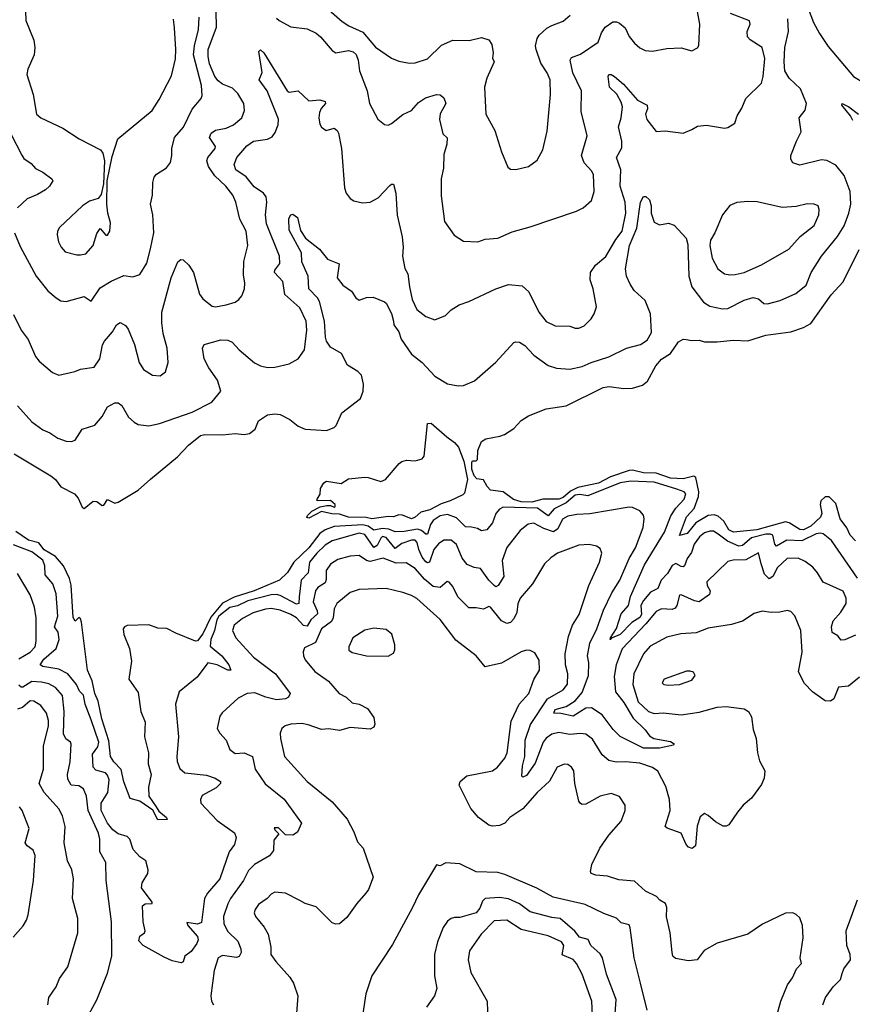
# Model space of a CAD drawing. Extents: x 1892934 to 2008621, y 567149 to 683290.
# Tile 234 of 256: x 1982747 to 1987376, y 630438 to 635910. Entities that reach past the tile are written whole.
import ezdxf

# ---------------------------------------------------------------- set-up
doc = ezdxf.new("R2010")
doc.units = 0

msp = doc.modelspace()

# ---------------------------------------------------------------- linework, layer by layer
at = {"layer": '0CON20XD'}
for points in [[(1987075, 636120), (1987161.3, 635895), (1987193.5, 635833.5), (1987241.8, 635761.8), (1987383.5, 635593.5), (1987445, 635556.9), (1987495, 635546), (1987675, 635539.2), (1987714.2, 635545.8), (1987851.3, 635598.7), (1987895, 635624), (1987914.2, 635655), (1987931.7, 635728.3), (1987921.4, 635815), (1987855.3, 635955.3)], [(1982778.1, 636015), (1982781.1, 635905), (1982826.3, 635796.3), (1982831.1, 635755), (1982828.1, 635715), (1982792.5, 635635), (1982786, 635605), (1982821.2, 635495), (1982840.8, 635385), (1982863.8, 635365), (1982986.9, 635306.9), (1983078, 635248), (1983196.5, 635186.5), (1983208.3, 635168.3), (1983219.2, 635125), (1983213, 634997), (1983200.6, 634939.4), (1983184, 634916), (1983135, 634901.2), (1983096.7, 634875), (1982968.6, 634755), (1982957.1, 634735), (1982955.8, 634715), (1982963.1, 634675), (1982977.1, 634645), (1983000.3, 634620.3), (1983065, 634602.9), (1983085, 634602.9)], [(1984422.3, 636002.3), (1984539.8, 635899.8), (1984576.6, 635876.6), (1984655, 635841.3), (1984725, 635757.5), (1984815, 635697.1), (1984855, 635679.4), (1984915, 635668.1), (1984945, 635670.6), (1985015, 635693.3), (1985091.7, 635768.3), (1985154.6, 635795.4), (1985245.7, 635794.3), (1985315, 635811.4), (1985355, 635798.6), (1985372.1, 635772.1), (1985379.6, 635725), (1985376, 635696), (1985385.8, 635675), (1985344, 635586), (1985330.8, 635535), (1985337.8, 635385), (1985388.1, 635295), (1985425.9, 635175.9), (1985461.2, 635091.2), (1985475, 635080), (1985505, 635078), (1985575, 635094), (1985625, 635130), (1985655, 635187.5), (1985679.4, 635290.6), (1985698.2, 635495), (1985696, 635576), (1985679.5, 635615), (1985645, 635668.8), (1985617.9, 635745), (1985615.6, 635765), (1985624.4, 635805), (1985635.6, 635825), (1985677.9, 635862.1), (1985705, 635878.5), (1985768.6, 635901.4), (1985806.7, 635935)], [(1982711.9, 634271.9), (1982755, 634184), (1982793.2, 634133.2), (1982835, 634038.8), (1982855, 634012.5), (1982928.3, 633948.3), (1982965, 633934.3), (1983054, 633954), (1983085, 633968.6), (1983161.2, 633978.8), (1983191.9, 634025), (1983207.7, 634102.3), (1983217.5, 634122.5), (1983261.9, 634175), (1983285.7, 634214.3), (1983305, 634227.5), (1983335, 634210), (1983350.2, 634190.2), (1983384.6, 634104.6), (1983411.5, 634005), (1983435, 633965.8), (1983485, 633934.4), (1983528.5, 633931.5), (1983556.6, 633953.4), (1983571.4, 634005), (1983567.5, 634085), (1983545.4, 634165), (1983537.1, 634225), (1983536.8, 634285), (1983588.4, 634475), (1983625.7, 634564.3), (1983642.3, 634577.7), (1983655, 634576.2), (1983686.4, 634546.4), (1983712.5, 634505), (1983746, 634385), (1983765, 634358.8), (1983817.3, 634317.3), (1983835, 634314.4), (1983895.5, 634324.5), (1983945, 634340), (1983965.7, 634354.3), (1983982, 634375), (1983997.5, 634415), (1983999.4, 634445), (1983991.2, 634491.2), (1983993.8, 634566.2), (1984014.4, 634655), (1984006.7, 634735), (1983971.7, 634801.7), (1983948.5, 634895), (1983932.5, 634935), (1983893.5, 634985), (1983831.4, 635041.4), (1983797.5, 635095), (1983787.5, 635125), (1983792.5, 635145), (1983834.5, 635195), (1983835, 635205.8), (1983801.8, 635255), (1983810.8, 635279.2), (1983835, 635296.2), (1983895, 635307.9), (1983935.1, 635324.8), (1983982.3, 635365), (1983996.7, 635405), (1983993.2, 635445), (1983959.5, 635499.5), (1983929.2, 635529.2), (1983875, 635551.6), (1983849.6, 635569.6), (1983831.6, 635595), (1983801.9, 635665), (1983794.1, 635705.9), (1983795.3, 635744.7), (1983841.2, 635868.8), (1983839.7, 635955)], [(1982717.8, 634725), (1982749.4, 634649.4), (1982838.9, 634485), (1982903.8, 634403.8), (1982948.8, 634365), (1982975, 634348), (1983005, 634344), (1983105, 634370.8), (1983145, 634345.8), (1983195, 634419.1), (1983255, 634456.2), (1983325, 634488.1), (1983375, 634480.8), (1983415, 634494), (1983452.8, 634557.2), (1983473.4, 634636.6), (1983492.3, 634725), (1983487.1, 634825), (1983473.8, 634885), (1983485.5, 634935), (1983486.9, 635005), (1983494.2, 635035), (1983508.3, 635051.7), (1983563.2, 635086.8), (1983584.4, 635115.6), (1983593.1, 635155), (1983592.5, 635195), (1983607.8, 635255), (1983657.6, 635312.4), (1983705, 635412.5), (1983755, 635471.2), (1983761.4, 635488.6), (1983757.1, 635545), (1983714.1, 635715), (1983718, 635765), (1983741.4, 635855), (1983745.3, 635925)], [(1982735, 633764.4), (1982815, 633675.6), (1982875, 633631.4), (1982914.5, 633614.5), (1982958, 633585), (1983005, 633567.3), (1983035, 633566.4), (1983055, 633573.5), (1983095, 633634.2), (1983165, 633656), (1983206.1, 633703.9), (1983235, 633758), (1983275, 633781.2), (1983295, 633780), (1983315, 633766.2), (1983351.7, 633701.7), (1983382.6, 633672.6), (1983405, 633660), (1983435.5, 633655.5), (1983465, 633653.5), (1983525, 633666.4), (1983705, 633728.9), (1983815, 633784.2), (1983864.3, 633845), (1983846.2, 633906.2), (1983798.5, 633975), (1983773.3, 634025), (1983764, 634085), (1983773.3, 634105), (1983865, 634130.9), (1983905, 634129.5), (1983927.7, 634117.7), (1983966.7, 634075), (1984052.8, 634002.8), (1984085, 633986.7), (1984125, 633977.1), (1984165, 633979.1), (1984245, 633998.1), (1984294.6, 634025.4), (1984330, 634075), (1984342.5, 634185), (1984339.2, 634235), (1984305, 634308.1), (1984221.8, 634381.8), (1984210.5, 634455), (1984164.5, 634505), (1984165, 634517.5), (1984192.4, 634555), (1984192, 634595), (1984119.7, 634775), (1984114.2, 634825), (1984121.8, 634895), (1984117.3, 634925), (1984103.2, 634945), (1984051.1, 634981.1), (1984006.6, 635036.6), (1983947.9, 635075), (1983938.8, 635105), (1983955, 635144.3), (1984010.6, 635209.4), (1984047.5, 635235), (1984125, 635246.2), (1984150.5, 635259.5), (1984166.8, 635283.2), (1984183.1, 635325), (1984185, 635356.7), (1984122.5, 635515), (1984078.9, 635575), (1984095.8, 635615.8), (1984076.4, 635733.6), (1984085, 635742.5), (1984105, 635726), (1984234.2, 635515), (1984245, 635508), (1984295, 635514), (1984355, 635460), (1984415.4, 635465.4), (1984446.2, 635455), (1984448, 635445), (1984423.1, 635416.9), (1984413.3, 635395), (1984410, 635365), (1984415, 635330), (1984425, 635312.5), (1984450, 635295), (1984495, 635307.5), (1984512.5, 635295), (1984519.5, 635279.5), (1984535.6, 635195), (1984551.9, 634975), (1984561.4, 634945), (1984585, 634916.2), (1984605, 634904.2), (1984652.5, 634892.5), (1984695, 634896.4), (1984739.7, 634920.3), (1984805, 634988.8), (1984815, 634996.7), (1984825.7, 634995.7), (1984838.2, 634945), (1984845.7, 634824.3), (1984873.6, 634703.6), (1984878.5, 634645), (1984874.5, 634595), (1984887.7, 634527.7), (1984905, 634497.5), (1984914.4, 634424.4), (1984929.7, 634355), (1984955, 634298.8), (1985005, 634260.8), (1985055, 634242), (1985115, 634266), (1985145, 634298), (1985190, 634325), (1985245, 634344.2), (1985395, 634414.2), (1985465, 634437.8), (1985541.2, 634431.2), (1985577.3, 634397.3), (1985634, 634285), (1985675, 634232), (1985725, 634209.2), (1985805, 634207.1), (1985835, 634195.7), (1985855, 634195.8), (1985885, 634208), (1985925, 634248), (1985941.9, 634275), (1985953.8, 634313.8), (1985935.6, 634415), (1985919.2, 634465), (1985921.4, 634505), (1985948.6, 634545), (1986006.1, 634593.9), (1986061.8, 634688.2), (1986096.6, 634735), (1986116.9, 634835), (1986114, 634895), (1986085.9, 634985), (1986088.8, 635075), (1986065.5, 635145), (1986095, 635197.5), (1986094.7, 635235), (1986076.1, 635315), (1986091.1, 635365), (1986099.5, 635425), (1986091.6, 635451.6), (1986066.2, 635496.2), (1986026.9, 635535), (1986018.8, 635595), (1986023.3, 635605), (1986035, 635605.8), (1986055, 635594), (1986105, 635552), (1986182.1, 635462.1), (1986235.7, 635435), (1986238.2, 635415), (1986226.7, 635385), (1986233.6, 635355), (1986285, 635288), (1986335, 635291.9), (1986435, 635278.8), (1986485, 635299.2), (1986515, 635319.2), (1986565, 635324), (1986665, 635306.7), (1986685, 635310), (1986722.5, 635335), (1986736, 635375), (1986762.4, 635417.6), (1986785, 635471.2), (1986871.9, 635558.1), (1986880.8, 635595), (1986889.1, 635695), (1986875.3, 635755.3), (1986808, 635798), (1986793.3, 635815), (1986792.5, 635845), (1986809.2, 635885), (1986805, 635903.3), (1986700, 635945)], [(1984175, 635918), (1984190, 635905), (1984255, 635870), (1984345, 635858.5), (1984395, 635834.6), (1984419.1, 635815), (1984485, 635739.1), (1984505, 635726.4), (1984575, 635738), (1984600.8, 635730.9), (1984616.8, 635716.8), (1984629.7, 635685), (1984636.3, 635625), (1984679.5, 635515), (1984691.4, 635445), (1984737.7, 635357.7), (1984775, 635326.7), (1984795, 635323.8), (1984815, 635332.5), (1984877.6, 635382.4), (1984924.6, 635405.4), (1984965, 635450.5), (1985004, 635475), (1985065, 635494.2), (1985085, 635492), (1985105.8, 635475.8), (1985116, 635445), (1985085, 635387.5), (1985080.8, 635355), (1985098.8, 635275), (1985124, 635254), (1985121.7, 635218.3), (1985105, 635160), (1985102.5, 635085), (1985090.8, 635025), (1985090.9, 634930.9), (1985108.8, 634788.8), (1985161.7, 634711.7), (1985215, 634678.8), (1985293.9, 634676.1), (1985335, 634690.8), (1985405, 634695.7), (1985485, 634731.4), (1985585, 634758), (1985842.5, 634845), (1985880, 634865), (1985925.6, 634904.4), (1985940.6, 634955), (1985937.9, 635047.9), (1985928.3, 635068.3), (1985884.6, 635115), (1985870, 635155), (1985901.9, 635265), (1985868.9, 635398.9), (1985870.5, 635515), (1985822.2, 635615), (1985808.1, 635685), (1985815, 635700), (1985865, 635718.2), (1985963.1, 635785), (1985982.4, 635837.6), (1986001.7, 635868.3), (1986045, 635898.5), (1986065, 635898.5), (1986081.1, 635891.1), (1986112.5, 635865), (1986135, 635816.2), (1986165, 635778.8), (1986195, 635753.8), (1986225, 635738.8), (1986265, 635735.8), (1986345, 635750.8), (1986425, 635753.3), (1986485, 635736.7), (1986515, 635753.3), (1986523.9, 635766.1), (1986528.9, 635885), (1986515.6, 635955)], [(1982716.4, 633496.4), (1982920, 633375), (1982945, 633353.8), (1982975, 633314), (1983051.2, 633275), (1983071.1, 633251.1), (1983095, 633201.2), (1983105, 633193.8), (1983155, 633233.8), (1983175, 633232), (1983205, 633210), (1983215, 633211.2), (1983235, 633244), (1983275, 633222), (1983295, 633228), (1983405, 633295.8), (1983473.5, 633356.5), (1983625, 633480), (1983685.6, 633544.4), (1983751.7, 633598.3), (1983775.6, 633604.4), (1983875, 633603.6), (1983945, 633610.9), (1983995, 633604.4), (1984025, 633610), (1984055.6, 633634.4), (1984075, 633680), (1984125, 633713.8), (1984165, 633720), (1984195, 633715.8), (1984248.7, 633688.7), (1984295, 633650), (1984335, 633634), (1984452.3, 633627.7), (1984495.8, 633644.2), (1984505.8, 633654.2), (1984538.8, 633725), (1984642, 633805), (1984655.7, 633845), (1984658.9, 633885), (1984646.8, 633935), (1984626.7, 633955), (1984569.6, 633989.6), (1984535.5, 634055.5), (1984475, 634090.2), (1984453.1, 634123.1), (1984446.3, 634145), (1984442.5, 634235), (1984414.7, 634344.7), (1984402.7, 634365), (1984354.7, 634415), (1984350.9, 634485), (1984316.2, 634565), (1984313.2, 634615), (1984245, 634740), (1984244.1, 634805), (1984255, 634825.7), (1984265, 634830), (1984290.7, 634810.7), (1984308.6, 634738.6), (1984335.3, 634695.3), (1984414.3, 634635), (1984458.2, 634578.2), (1984523.6, 634553.6), (1984512.5, 634475), (1984544, 634434), (1984590.9, 634400.9), (1984615, 634363.8), (1984635, 634351.2), (1984675, 634366.2), (1984711.7, 634368.3), (1984775, 634341.4), (1984785, 634334), (1984815, 634278), (1984824.7, 634234.7), (1984827.5, 634215), (1984854.1, 634175), (1984868.6, 634135), (1984925, 634050.9), (1984985, 634005.5), (1985055, 633929.3), (1985125.6, 633885.6), (1985184.4, 633874.4), (1985215, 633877.5), (1985275, 633902), (1985395, 634006.7), (1985495, 634115.8), (1985505, 634120), (1985525, 634117.5), (1985555, 634099.1), (1985605.5, 634045), (1985685, 633987.9), (1985732.4, 633972.4), (1985805, 633968.5), (1985875, 633982.7), (1985925, 634005.4), (1986023, 634037), (1986121.2, 634085), (1986198.8, 634105), (1986235, 634128.8), (1986259.2, 634170.8), (1986253.5, 634275), (1986225, 634348.5), (1986162.9, 634405), (1986140.8, 634440.8), (1986120, 634485), (1986115.8, 634525.8), (1986136.6, 634655), (1986179.1, 634750.9), (1986197.8, 634895), (1986215, 634928), (1986227.7, 634927.7), (1986249.5, 634909.5), (1986258.1, 634875), (1986257.8, 634835), (1986275, 634784), (1986305, 634770.8), (1986355, 634778.8), (1986385, 634768), (1986452.3, 634695), (1986461.5, 634661.5), (1986467.9, 634485), (1986483.4, 634425), (1986549.8, 634339.8), (1986585, 634318.6), (1986619.4, 634310.6), (1986655, 634302.5), (1986685, 634304.4), (1986775, 634352), (1986825, 634365.4), (1986855, 634358.6), (1986885, 634331.9), (1986905, 634330.5), (1986975, 634349.4), (1987061.7, 634388.3), (1987120.5, 634435), (1987148.5, 634505), (1987204.6, 634595), (1987294.7, 634705), (1987331.1, 634765), (1987357.1, 634835), (1987367.9, 634885), (1987363.8, 634955), (1987331.2, 635045), (1987285, 635101.5), (1987235, 635127.8), (1987205, 635131.9), (1987085, 635101.4), (1987045, 635114), (1987034.4, 635134.4), (1987034.4, 635155), (1987065.5, 635235), (1987092.6, 635287.4), (1987080.8, 635365), (1987113.4, 635406.6), (1987122.5, 635445), (1987087.8, 635525), (1987026.2, 635585), (1987000.8, 635625), (1986997.1, 635675), (1987001.8, 635755), (1987021.8, 635845), (1987017.9, 635915)], [(1983085, 634602.9), (1983115, 634609.2), (1983154.6, 634655), (1983175, 634721.2), (1983195, 634750), (1983225, 634712.5), (1983235, 634713.3), (1983248, 634735), (1983251.7, 634781.7), (1983236.2, 634835), (1983232, 634885), (1983234, 635015), (1983260.9, 635149.1), (1983291.7, 635248.3), (1983482.9, 635405), (1983522.6, 635467.4), (1983591.7, 635598.3), (1983612.4, 635692.4), (1983615.5, 635745), (1983608.2, 635865), (1983602.2, 635912.2)], [(1987379.5, 635349.5), (1987366.2, 635376.2), (1987318.8, 635435), (1987320, 635445), (1987357.8, 635425), (1987410.9, 635385)], [(1982696.9, 635275), (1982757.8, 635157.8), (1982769.2, 635139.2), (1982810.2, 635110.2), (1982835, 635083.8), (1982875, 635062), (1982926.2, 635025), (1982931.2, 635015), (1982912, 634985), (1982890, 634965), (1982845, 634938.1), (1982788, 634915), (1982734.3, 634865)], [(1986695, 634491.1), (1986725, 634493.6), (1986775, 634505.6), (1986872, 634548), (1987023.3, 634635), (1987086, 634705), (1987165, 634766.2), (1987189.4, 634825), (1987192, 634855), (1987185.8, 634875.8), (1987164, 634884), (1987125, 634885.7), (1987065, 634871.5), (1986987, 634867), (1986847.8, 634897.8), (1986795, 634900.5), (1986735, 634894.4), (1986695, 634877.5), (1986654.3, 634825), (1986611.4, 634725), (1986587.1, 634685), (1986583.3, 634655), (1986597.8, 634585), (1986628, 634525), (1986665, 634497.1), (1986695, 634491.1)], [(1987395, 633013.3), (1987364.5, 633044.5), (1987346, 633086), (1987309.5, 633135), (1987285, 633221.4), (1987247.9, 633257.9), (1987225, 633257.2), (1987201.8, 633235), (1987197.4, 633215), (1987206.6, 633165), (1987199, 633145), (1987145, 633094.5), (1987105, 633074), (1987085, 633075.9), (1987025, 633113.8), (1987005, 633118.5), (1986845, 633075.1), (1986715, 633060.9), (1986689.2, 633075), (1986662.1, 633122.1), (1986630.3, 633150.3), (1986608.9, 633158.9), (1986574.3, 633155), (1986505.9, 633114.1), (1986458.1, 633055), (1986415, 633043.8), (1986455, 633146.9), (1986496.5, 633193.5), (1986520.6, 633259.4), (1986522.5, 633285), (1986505.5, 633365.5), (1986495, 633372.4), (1986435, 633358.8), (1986365, 633361.7), (1986285, 633389.7), (1986215, 633390.6), (1986155, 633405.7), (1986135, 633404.1), (1986031.5, 633368.5), (1985965, 633334.7), (1985849.8, 633310.2), (1985810.1, 633289.9), (1985769, 633255), (1985744.5, 633245), (1985655, 633244.8), (1985595, 633228.1), (1985535, 633230.1), (1985493.2, 633243.2), (1985435, 633286.2), (1985365, 633295.8), (1985345.4, 633315.4), (1985325, 633351.9), (1985288.6, 633358.6), (1985274.4, 633374.4), (1985261.3, 633411.3), (1985260.6, 633449.4), (1985265, 633457.5), (1985285, 633458), (1985292, 633465), (1985293.9, 633516.1), (1985315, 633566.2), (1985339.4, 633580.6), (1985415.6, 633594.4), (1985442.5, 633605), (1985495, 633638.8), (1985535, 633682), (1985575, 633708), (1985675, 633746.7), (1985785, 633764.4), (1985991.2, 633865), (1986025, 633870.5), (1986105, 633861.1), (1986155, 633861.9), (1986210.7, 633879.3), (1986238.3, 633901.7), (1986283.6, 633986.4), (1986315, 634022.9), (1986366, 634055), (1986410.9, 634119.1), (1986435, 634134), (1986452.9, 634132.9), (1986485, 634126.7), (1986525, 634128), (1986555, 634120), (1986625, 634119.2), (1986715, 634129.5), (1986795, 634124.4), (1986895, 634157.1), (1987034.6, 634175.4), (1987105, 634199.4), (1987145, 634220.8), (1987258.3, 634381.7), (1987325, 634452.5), (1987415, 634632)], [(1984705, 633135.7), (1984674.1, 633144.1), (1984575, 633145.4), (1984525, 633161.1), (1984482.7, 633162.7), (1984425, 633176.2), (1984355, 633139.2), (1984343.3, 633143.3), (1984346.2, 633155), (1984371.2, 633178.8), (1984416.7, 633203.3), (1984455, 633210), (1984475, 633210), (1984495, 633200), (1984500, 633205), (1984500, 633215), (1984475, 633237.5), (1984400, 633235), (1984400, 633245), (1984417, 633273), (1984420, 633305), (1984437.5, 633335), (1984452.5, 633345), (1984535, 633332.5), (1984575, 633357.5), (1984665, 633366.7), (1984685, 633366), (1984755, 633343.3), (1984780, 633355), (1984856.1, 633443.9), (1984872.5, 633455), (1984897.7, 633462.3), (1984945, 633458.8), (1984985, 633470), (1984996.2, 633485), (1985015, 633666.2), (1985035, 633668), (1985120.9, 633590.9), (1985165, 633559.2), (1985186.5, 633535), (1985217, 633457), (1985236.4, 633355), (1985220.9, 633279.1), (1985211.7, 633268.3), (1985140, 633235), (1985090.4, 633219.6), (1985028.2, 633185), (1984977.7, 633172.3), (1984945, 633144.6), (1984925, 633136.2), (1984875, 633156.5), (1984855, 633158.5), (1984825, 633146.1), (1984795, 633148.2), (1984705, 633135.7)], [(1987405, 632805.4), (1987260, 633015), (1987215, 633052.1), (1987196.9, 633056.9), (1987175, 633053), (1987095, 633013.5), (1987012, 633018), (1986955, 632984.5), (1986945.9, 632995.9), (1986935.1, 633045.1), (1986921.1, 633051.1), (1986895, 633050.1), (1986815, 633030.3), (1986765, 632987.5), (1986746.3, 632983.7), (1986682.6, 633012.6), (1986630.7, 633050.7), (1986605, 633067.6), (1986585, 633067.8), (1986555, 633058.4), (1986526.2, 633035), (1986497.2, 632995), (1986482, 632948), (1986457.8, 632915), (1986443.3, 632875), (1986435, 632868.8), (1986425, 632871.3), (1986395, 632887.8), (1986375, 632876.7), (1986348.2, 632831.8), (1986314.4, 632795), (1986295, 632749.2), (1986255, 632728.1), (1986215, 632682.5), (1986200, 632655), (1986203.9, 632605), (1986195, 632587), (1986150.3, 632559.7), (1986085, 632492.7), (1986037.5, 632472.5), (1986034.4, 632464.4), (1986030, 632465), (1986032.5, 632475), (1986065, 632526.9), (1986091.8, 632608.2), (1986131.9, 632655), (1986143.9, 632705), (1986220.2, 632879.8), (1986331.4, 633061.4), (1986368, 633152), (1986395, 633195.4), (1986441.2, 633245), (1986450.6, 633275), (1986440.8, 633285), (1986400.8, 633300.8), (1986275, 633339.6), (1986145, 633345.6), (1986085, 633336.3), (1985905, 633263.2), (1985861.5, 633271.5), (1985835, 633266.6), (1985785, 633224.6), (1985717.9, 633192.1), (1985685, 633152.9), (1985625.6, 633195.6), (1985435, 633201.2), (1985415, 633190), (1985395, 633166.2), (1985375, 633114.5), (1985345, 633074.4), (1985315, 633070), (1985292.2, 633082.2), (1985259.1, 633089.1), (1985225, 633092.2), (1985175, 633142.3), (1985125, 633159.1), (1985085, 633152.2), (1985045, 633127.4), (1985030.6, 633105), (1985015, 633050.9), (1985005, 633051.1), (1984981.2, 633071.2), (1984958.5, 633078.5), (1984885, 633065.7), (1984835, 633064.4), (1984798.4, 633078.4), (1984765, 633081.6), (1984715, 633071.9), (1984685, 633095.1), (1984655, 633103.3), (1984495, 633092.9), (1984445.1, 633074.9), (1984415.4, 633054.6), (1984355.2, 632975), (1984270.7, 632895), (1984235, 632837.8), (1984191.9, 632795), (1984049.6, 632735), (1983939.2, 632700.8), (1983875, 632666.8), (1983810, 632590), (1983765, 632497.1), (1983735, 632457.7), (1983725, 632456.8), (1983615, 632500.2), (1983565, 632526), (1983515, 632527.5), (1983465, 632546.5), (1983345, 632542.1), (1983328.7, 632535), (1983322, 632525), (1983325, 632492.5), (1983357.7, 632415), (1983368.1, 632345), (1983353.8, 632245), (1983405, 632170), (1983421.2, 632065), (1983443.6, 632006.4), (1983441.2, 631925), (1983462.5, 631835), (1983461.1, 631775), (1983478, 631715), (1983463.3, 631645), (1983465.6, 631595), (1983506.4, 631535), (1983520.5, 631510.5), (1983563.8, 631475), (1983567.5, 631465), (1983515, 631463.3), (1983486.2, 631516.2), (1983415, 631566.9), (1983360.5, 631580.5), (1983325, 631673.3), (1983311.7, 631741.7), (1983270.4, 631785), (1983251.8, 631815), (1983242.7, 631902.7), (1983204.1, 632025), (1983183, 632123), (1983164.7, 632165.3), (1983149.5, 632235), (1983124.7, 632295), (1983091.1, 632561.1), (1983085, 632580), (1983075, 632586.7), (1983055, 632566.2), (1983045, 632587.5), (1983033.4, 632766.6), (1983023, 632805), (1982989.6, 632875), (1982946.1, 632926.1), (1982883.3, 632963.3), (1982853.2, 633003.2), (1982795, 633016.7), (1982725, 633066.2)], [(1987395, 632490), (1987335, 632462.4), (1987315, 632460.6), (1987296, 632485), (1987264.7, 632504.7), (1987261.5, 632535), (1987270.8, 632569.1), (1987312.6, 632617.4), (1987341.9, 632665), (1987343.1, 632695), (1987325, 632732.9), (1987214, 632784), (1987183.3, 632835), (1987156.4, 632866.4), (1987115, 632898.9), (1987075, 632916.5), (1987015, 632915.5), (1986961, 632865), (1986934.3, 632815.7), (1986915, 632802.3), (1986889, 632829), (1986870, 632885), (1986855, 632946.2), (1986785, 632908.1), (1986713.9, 632906.1), (1986685, 632898.1), (1986567.1, 632785), (1986568.9, 632765), (1986586.4, 632735), (1986582.9, 632715), (1986525, 632674.7), (1986499.7, 632679.7), (1986425, 632712.9), (1986415, 632711.2), (1986401.6, 632655), (1986391, 632639), (1986375, 632631.6), (1986315, 632635.4), (1986285, 632621.5), (1986228.7, 632551.3), (1986096.9, 632413.1), (1986063.5, 632325), (1986051.4, 632258.6), (1986059.4, 632175), (1986105.7, 632115.7), (1986157.4, 632027.4), (1986225, 631962.7), (1986249.3, 631929.3), (1986272.5, 631915), (1986365, 631898.5), (1986386.7, 631885), (1986383, 631877), (1986305, 631861.3), (1986215, 631860.5), (1986085.2, 631925.2), (1986046.9, 631965), (1985986.1, 632046.1), (1985926.2, 632086.2), (1985895, 632082.7), (1985825, 632038.9), (1985755, 632053.5), (1985716.9, 632055), (1985725, 632075.2), (1985785, 632092.6), (1985836, 632125), (1985875, 632169.7), (1985910.3, 632265), (1985911.2, 632335), (1985903.8, 632375), (1985916.2, 632445), (1985955.6, 632524.4), (1985992.5, 632627.5), (1986040, 632725), (1986084.1, 632795), (1986135.9, 632915), (1986171.5, 632975), (1986212.6, 633087.4), (1986218.6, 633135), (1986215, 633156.7), (1986195, 633180.8), (1986155, 633198.1), (1986135, 633200), (1985916.6, 633163.4), (1985845, 633160.4), (1985795, 633151.2), (1985765, 633134.5), (1985739.1, 633080.9), (1985715, 633064.4), (1985661.6, 633081.6), (1985605, 633111.8), (1985573.9, 633106.1), (1985529.8, 633070.2), (1985455, 632976.2), (1985429.3, 632905), (1985438.3, 632815), (1985406.7, 632765), (1985395, 632758.6), (1985385, 632765.5), (1985354.7, 632795), (1985308.9, 632858.9), (1985274.6, 632864.6), (1985235, 632881.9), (1985207.8, 632917.8), (1985175, 632993.3), (1985145, 633017.5), (1985105, 633017.3), (1985075, 632996.1), (1985049.5, 632965), (1985025.2, 632894.8), (1985015, 632891.2), (1985005, 632895.9), (1984985, 632923.5), (1984966.2, 632965), (1984957.3, 633005), (1984945, 633018.1), (1984925, 633017.7), (1984871.2, 632998.8), (1984835, 632971.2), (1984785, 633032), (1984765, 633037.1), (1984755, 633028.9), (1984735, 632987), (1984715, 632976.8), (1984665, 633048.3), (1984635, 633055.5), (1984485, 633014.3), (1984445, 632989.2), (1984398.9, 632945), (1984358.9, 632895), (1984350.9, 632835), (1984312, 632795), (1984301.6, 632701.6), (1984298.2, 632665), (1984285, 632660.8), (1984195, 632708.8), (1984174.5, 632714.5), (1984145, 632712.9), (1984015, 632679.6), (1983957.2, 632652.8), (1983915, 632642.3), (1983854.6, 632595), (1983843, 632575), (1983830.3, 632515), (1983810, 632465), (1983805, 632428.8), (1983870.6, 632375), (1983909.2, 632325), (1983921.2, 632295), (1983904.4, 632295.6), (1983845, 632324.8), (1983792.5, 632335), (1983733.8, 632255), (1983633.1, 632175), (1983613.6, 632105), (1983629.3, 631925), (1983619.6, 631815), (1983622.4, 631787.6), (1983637.8, 631747.8), (1983665, 631724.5), (1983785, 631710.4), (1983833.8, 631695), (1983864, 631675), (1983863.8, 631665), (1983838.5, 631641.5), (1983762.3, 631597.7), (1983751.5, 631575), (1983753.1, 631555), (1983845, 631459.1), (1983940.4, 631390.4), (1983950.9, 631365), (1983940.5, 631325), (1983911.6, 631285), (1983860.3, 631135), (1983791.8, 631055), (1983775, 631025.7), (1983757.2, 630892.8), (1983735, 630883.4), (1983677, 630893), (1983682.5, 630875), (1983734.6, 630815), (1983739.1, 630795), (1983730.8, 630775), (1983699.3, 630730.7), (1983664.8, 630705.2), (1983656.3, 630673.7), (1983645, 630667.1), (1983595, 630679.2), (1983550.6, 630699.4)], [(1983550.6, 630699.4), (1983433.5, 630763.5), (1983409.6, 630789.6), (1983414.1, 630815.9), (1983440, 630835), (1983444, 630845), (1983433.1, 630895), (1983430, 630985), (1983444.6, 630995.4), (1983483, 630997), (1983483.8, 631005), (1983424.5, 631085), (1983428, 631112), (1983459.2, 631165), (1983462, 631185), (1983448, 631235), (1983415, 631258), (1983378.3, 631298.3), (1983359.4, 631355), (1983345, 631369.5), (1983295, 631385.8), (1983265, 631408), (1983234.2, 631445), (1983199.4, 631515), (1983199.8, 631555), (1983236, 631615), (1983243.5, 631685), (1983235, 631710.5), (1983223.8, 631723.8), (1983169.3, 631739.3), (1983155.4, 631755), (1983151.5, 631828.5), (1983181.8, 631868.2), (1983187.1, 631895), (1983145, 632018.6), (1983110, 632105), (1983101.6, 632155), (1983078.6, 632178.6), (1983062.2, 632215), (1983015, 632274.7), (1982965, 632300.4), (1982874.7, 632314.7), (1982861.4, 632325), (1982880.4, 632355), (1982948.7, 632415), (1982966.7, 632465), (1982961.1, 632505), (1982941.2, 632535), (1982958.3, 632595), (1982949, 632719), (1982931.8, 632775), (1982888.7, 632825), (1982886.8, 632875), (1982875, 632905.4), (1982815, 632952.5), (1982711.5, 632991.5)], [(1987416.9, 632255), (1987355, 632205.5), (1987299.7, 632200.3), (1987274.4, 632135.6), (1987255, 632122), (1987225, 632124), (1987155, 632174), (1987110.2, 632220.2), (1987077.5, 632285), (1987097.1, 632395), (1987090.5, 632515), (1987057.4, 632597.4), (1987035, 632620.8), (1987015, 632627.1), (1986973.2, 632616.8), (1986925, 632615.6), (1986875, 632622.9), (1986830.7, 632609.3), (1986765, 632567.5), (1986705, 632549.2), (1986575, 632528.9), (1986507.4, 632502.6), (1986423.8, 632496.2), (1986345, 632478.5), (1986252.8, 632427.2), (1986215.3, 632384.7), (1986161.6, 632275), (1986155.9, 632215), (1986185, 632117.8), (1986242.9, 632065), (1986275, 632054.7), (1986325, 632056.7), (1986425, 632046.7), (1986525, 632061.8), (1986625, 632089.4), (1986675, 632092.9), (1986775, 632079.2), (1986798.8, 632065), (1986815.8, 632035), (1986826, 631965), (1986841.4, 631915), (1986849.2, 631835), (1986861.2, 631791.2), (1986890, 631735), (1986886.7, 631695), (1986870.7, 631659.3), (1986815.9, 631584.1), (1986770, 631545), (1986737.5, 631505), (1986690, 631435), (1986675, 631427.5), (1986658.3, 631428.3), (1986615, 631452.5), (1986575, 631487.5), (1986555, 631497.5), (1986531.3, 631478.7), (1986513.2, 631426.8), (1986505, 631317.5), (1986486.1, 631303.9), (1986465, 631311.2), (1986452.5, 631325), (1986425, 631389.2), (1986346.1, 631416.1), (1986336.7, 631425), (1986363.2, 631515), (1986360.4, 631575), (1986338.7, 631648.7), (1986295, 631734.2), (1986264.5, 631754.5), (1986195, 631778.2), (1986116, 631786), (1986063.8, 631783.8), (1986022.3, 631792.3), (1985984.8, 631824.8), (1985930.9, 631910.9), (1985895, 631939.2), (1985865, 631943.5), (1985805, 631937.5), (1985745, 631947.4), (1985705, 631938.2), (1985675, 631917.5), (1985656.9, 631895), (1985612.1, 631777.9), (1985565, 631710), (1985545, 631699.2), (1985538, 631705), (1985542.8, 631762.8), (1985555.8, 631815), (1985558.1, 631905), (1985587.5, 631992.5), (1985681.8, 632135), (1985769.1, 632185), (1985792.7, 632217.3), (1985795.4, 632274.6), (1985782, 632325), (1985779.3, 632385), (1985798.5, 632481.5), (1985820.6, 632545), (1985858.5, 632605), (1985910.9, 632765), (1985971.4, 632895), (1985984.1, 632944.1), (1985975, 632971.2), (1985954.5, 632984.5), (1985912.4, 632992.4), (1985855, 632989.5), (1985738, 632945), (1985700.6, 632919.4), (1985665.6, 632885), (1985598.6, 632775), (1985530, 632695), (1985517, 632663), (1985511.2, 632615), (1985495, 632580), (1985475, 632558.9), (1985455, 632554.4), (1985425, 632569.5), (1985365, 632645.5), (1985355, 632648.1), (1985325, 632632.9), (1985285, 632641.5), (1985245, 632640.6), (1985182.6, 632702.6), (1985155, 632758.8), (1985135, 632783.8), (1985123, 632787), (1985085.5, 632754.5), (1985045, 632759.7), (1984999.2, 632799.2), (1984945, 632860.4), (1984895, 632891.8), (1984839.9, 632889.9), (1984767.9, 632917.9), (1984695, 632899.4), (1984674.8, 632904.8), (1984635, 632931.2), (1984585, 632928.9), (1984515, 632910.4), (1984475, 632884.5), (1984451, 632849), (1984451.6, 632798.4), (1984445, 632780.4), (1984405.4, 632755), (1984392.2, 632735), (1984378.3, 632675), (1984400.9, 632625), (1984402.2, 632607.8), (1984364.7, 632575.3), (1984345, 632538.9), (1984325, 632543), (1984285, 632586.2), (1984255, 632604), (1984195, 632627.6), (1984145, 632636.7), (1984114, 632634), (1984045, 632613.8), (1983985, 632582.5), (1983938.6, 632545), (1983930.8, 632515), (1983949.2, 632475), (1984047.6, 632367.6), (1984168.5, 632275), (1984250.8, 632165), (1984241.2, 632145), (1984225, 632135.8), (1984175, 632129.1), (1984115, 632143.8), (1984055, 632169.4), (1984012.5, 632165), (1983960.9, 632139.1), (1983872.2, 632057.8), (1983860.3, 632039.7), (1983845, 631970), (1983858.8, 631945), (1983895.5, 631905.5), (1983915, 631854), (1983945, 631832.2), (1983995, 631834.6), (1984041.1, 631815), (1984056.5, 631745), (1984112.6, 631662.6), (1984217, 631577), (1984313.8, 631445), (1984291.2, 631395), (1984265, 631377.5), (1984225, 631380), (1984185, 631418), (1984162.5, 631417.5), (1984165, 631407.5), (1984187.5, 631385), (1984159.4, 631350.6), (1984158.3, 631291.7), (1984135, 631263.3), (1984052.9, 631215), (1984019.2, 631180.8), (1983990.4, 631125), (1983918.9, 631025), (1983905, 630995.7), (1983880.4, 630925), (1983881.8, 630885), (1983905, 630842.9), (1983959.3, 630789.3), (1983976.5, 630745), (1983977.5, 630725), (1983966.7, 630703.3), (1983952.5, 630697.5), (1983875, 630708.7), (1983850.6, 630695), (1983828.8, 630625), (1983808.9, 630485), (1983813.3, 630455), (1983825, 630433.8)], [(1982741.7, 632358.3), (1982805.8, 632394.2), (1982832.7, 632425), (1982839.1, 632455), (1982838.8, 632585), (1982829.6, 632645), (1982805, 632714), (1982735, 632831.9)], [(1985233.5, 631706.5), (1985375, 631735.7), (1985403.6, 631756.4), (1985445, 631805.8), (1985457.7, 631835), (1985478.7, 632011.3), (1985523.5, 632105), (1985577.5, 632165), (1985605, 632242.5), (1985636.9, 632295), (1985635, 632350), (1985610.3, 632390.3), (1985585, 632404), (1985565, 632406), (1985535, 632395.8), (1985425, 632334.2), (1985335, 632313.8), (1985285, 632374), (1985171.9, 632461.9), (1985085, 632575.6), (1984955, 632693.3), (1984925, 632709.6), (1984877, 632727), (1984785, 632748.2), (1984635, 632743.6), (1984584, 632726), (1984509.5, 632665), (1984495.3, 632634.7), (1984489.8, 632585), (1984481.1, 632565), (1984425, 632524.5), (1984390.9, 632449.1), (1984330.6, 632419.4), (1984322.7, 632397.3), (1984324.4, 632375), (1984335, 632352.5), (1984387.1, 632287.1), (1984463.9, 632233.9), (1984522.9, 632165), (1984561.2, 632145), (1984595, 632114), (1984635, 632106), (1984681.2, 632081.2), (1984715, 632032.5), (1984721.2, 631995), (1984715, 631977.5), (1984695, 631966.2), (1984585, 631976.5), (1984525, 631959.5), (1984465, 631969.4), (1984425, 631965.7), (1984351.1, 631991.1), (1984315, 631997.8), (1984255, 631994.4), (1984223.3, 631985), (1984205, 631971.2), (1984195.8, 631945), (1984197.5, 631915), (1984219.4, 631815), (1984344.4, 631675), (1984483.3, 631563.3), (1984566.9, 631466.9), (1984605.6, 631395.6), (1984625, 631340), (1984655.8, 631305), (1984712, 631145), (1984685.7, 631075), (1984672, 631055), (1984621.4, 630998.6), (1984565, 630920.8), (1984524.5, 630885.5), (1984505, 630883.3), (1984485, 630889.5), (1984395, 630979.4), (1984335, 630997.5), (1984304.4, 631014.4), (1984225, 631056), (1984165, 631060), (1984145, 631050), (1984123.3, 631025), (1984075, 630992), (1984055.7, 630965), (1984051.1, 630945), (1984057.1, 630925), (1984106.2, 630866.2), (1984127.5, 630827.5), (1984142.5, 630755), (1984144, 630715), (1984171.9, 630675), (1984248.9, 630588.9), (1984268.6, 630555), (1984294, 630485), (1984284.4, 630365)], [(1984795, 632373.3), (1984825, 632390), (1984833, 632407), (1984833.3, 632435), (1984815.7, 632495.7), (1984785, 632520), (1984715, 632528), (1984665, 632516.2), (1984600, 632475), (1984577.5, 632425), (1984577.5, 632405), (1984595, 632392), (1984675, 632374.2), (1984795, 632373.3)], [(1986355, 632210.6), (1986415, 632214.4), (1986485, 632240), (1986502.5, 632265), (1986493, 632283), (1986475, 632290), (1986455, 632288.8), (1986330, 632245), (1986318.8, 632225), (1986327.5, 632215), (1986355, 632210.6)], [(1983074.6, 630275.4), (1983175, 630462.5), (1983235, 630611.2), (1983260, 630705), (1983257.2, 630895), (1983227.1, 631125), (1983225.5, 631225), (1983193.1, 631285), (1983192.3, 631355), (1983185, 631388), (1983128.1, 631515), (1983118.2, 631595), (1983101.1, 631635), (1983075, 631652.3), (1983032.5, 631655), (1983015, 631688.8), (1983012.6, 631715), (1983027.3, 631785), (1983033, 631883), (1983028.8, 631895), (1983003.1, 631913.1), (1982991.2, 631941.2), (1982994.9, 632065), (1982985, 632154.5), (1982945, 632198.9), (1982908.1, 632218.1), (1982868.5, 632228.5), (1982815, 632231.1), (1982765, 632201.1), (1982755, 632200.3), (1982741.8, 632211.8)], [(1982902.9, 630435), (1982909.4, 630475), (1982948.9, 630535), (1982968.3, 630581.7), (1983014.6, 630645.4), (1983070, 630835), (1983070, 630915), (1983041.1, 631025), (1983045.5, 631135), (1983036.5, 631185), (1983013.3, 631235), (1982994.6, 631334.6), (1982998.9, 631425), (1982985.6, 631485), (1982963.7, 631523.7), (1982883.6, 631615), (1982854.6, 631664.6), (1982878.5, 631745), (1982878.6, 631871.4), (1982906.4, 631985), (1982906.4, 632015), (1982895.5, 632055), (1982865, 632098.1), (1982825, 632123.3), (1982805, 632123.6), (1982763.1, 632086.9), (1982735, 632078)], [(1986940.8, 630315), (1986978.1, 630455), (1987015.8, 630545), (1987044.5, 630585.5), (1987066.2, 630633.8), (1987094.3, 630665), (1987087.1, 630695), (1987103.9, 630806.1), (1987100, 630875), (1987085, 630917.5), (1987065, 630937.5), (1987045, 630946.7), (1987005, 630943.8), (1986876.8, 630883.2), (1986795, 630827.1), (1986625, 630778), (1986552.7, 630737.3), (1986513.8, 630685), (1986465, 630678.5), (1986392.6, 630692.6), (1986378.9, 630705), (1986374.6, 630724.6), (1986364.5, 630835), (1986343.7, 630923.7), (1986345.5, 630975), (1986338, 630998), (1986306.4, 631016.4), (1986286.9, 631036.9), (1986227, 631067), (1986165, 631121.5), (1986078.7, 631128.7), (1986015, 631150.6), (1985950, 631155), (1985925, 631163.8), (1985921.4, 631175), (1985928.1, 631215), (1985973.1, 631305), (1986023.1, 631376.9), (1986090.6, 631455), (1986114.1, 631514.1), (1986112.5, 631545), (1986082.4, 631592.4), (1986035, 631609.2), (1985975, 631594.3), (1985895, 631550), (1985875, 631548.6), (1985865, 631554), (1985855, 631567.5), (1985834.3, 631665), (1985828.1, 631735), (1985815, 631755.8), (1985795, 631770.8), (1985775, 631772), (1985736.2, 631755), (1985692, 631678), (1985625, 631615.5), (1985545, 631523.1), (1985472, 631475), (1985443.8, 631445), (1985415, 631432), (1985375, 631427.5), (1985355, 631433.1), (1985297.5, 631475), (1985254.4, 631525), (1985191.1, 631655), (1985195.7, 631675), (1985233.5, 631706.5)], [(1982709.7, 630810.3), (1982765.6, 630874.4), (1982784.1, 630905.9), (1982793.8, 630935), (1982824.4, 631125), (1982831.9, 631265), (1982821.1, 631295), (1982788.3, 631318.3), (1982778.1, 631335), (1982799.1, 631415), (1982761.1, 631515), (1982745.6, 631535)], [(1986235.7, 630405.7), (1986198.5, 630555), (1986162.9, 630695), (1986142.1, 630862.1), (1986135, 630880), (1986090.8, 630890.8), (1986065, 630917.1), (1985995, 630941.9), (1985891.4, 630991.4), (1985713.5, 631033.5), (1985622.4, 631082.4), (1985445, 631159.5), (1985405, 631170), (1985285, 631174.6), (1985195, 631218.2), (1985116.8, 631223.2), (1985085, 631206.7), (1985065, 631212.5), (1984965, 631046.2), (1984930, 630975), (1984819.4, 630770.6), (1984705.7, 630595), (1984671.4, 630495), (1984654.3, 630385.7)], [(1986058, 630385), (1986063.8, 630465), (1986009.6, 630605), (1985987.2, 630695), (1985975, 630717.7), (1985921.9, 630765), (1985908.3, 630798.3), (1985860.4, 630810.4), (1985834, 630844), (1985751.8, 630915), (1985705, 630920.2), (1985585, 630951.6), (1985525, 630995.8), (1985465, 631024.1), (1985415, 631031.8), (1985335.3, 631024.7), (1985319.6, 631010.4), (1985305, 630971.4), (1985285, 630945.6), (1985195, 630919.5), (1985165, 630920.6), (1985145, 630914.3), (1985125, 630899.2), (1985102.2, 630865), (1985070.4, 630785), (1985053.7, 630713.7), (1985052.5, 630595), (1985066.2, 630525), (1985052.5, 630485), (1985008.3, 630421.7)], [(1987211.9, 630435), (1987227.5, 630475), (1987270, 630535), (1987311.4, 630575), (1987319.2, 630609.2), (1987328.6, 630635), (1987366.9, 630685), (1987364.3, 630714.3), (1987345.8, 630765), (1987342.2, 630845), (1987405, 631017.5)], [(1985933.8, 630336.2), (1985928.2, 630455), (1985874.7, 630605), (1985843.4, 630665), (1985825, 630686.8), (1985762.7, 630712.7), (1985771.8, 630765), (1985760, 630785), (1985685, 630818.9), (1985535, 630853.8), (1985455, 630904.7), (1985385, 630901.1), (1985312, 630828), (1985247.3, 630735), (1985240, 630685), (1985255, 630613.8), (1985345.5, 630455.5), (1985348.6, 630395)]]:
    msp.add_lwpolyline(points, dxfattribs=at)

doc.saveas('drawing.dxf')
